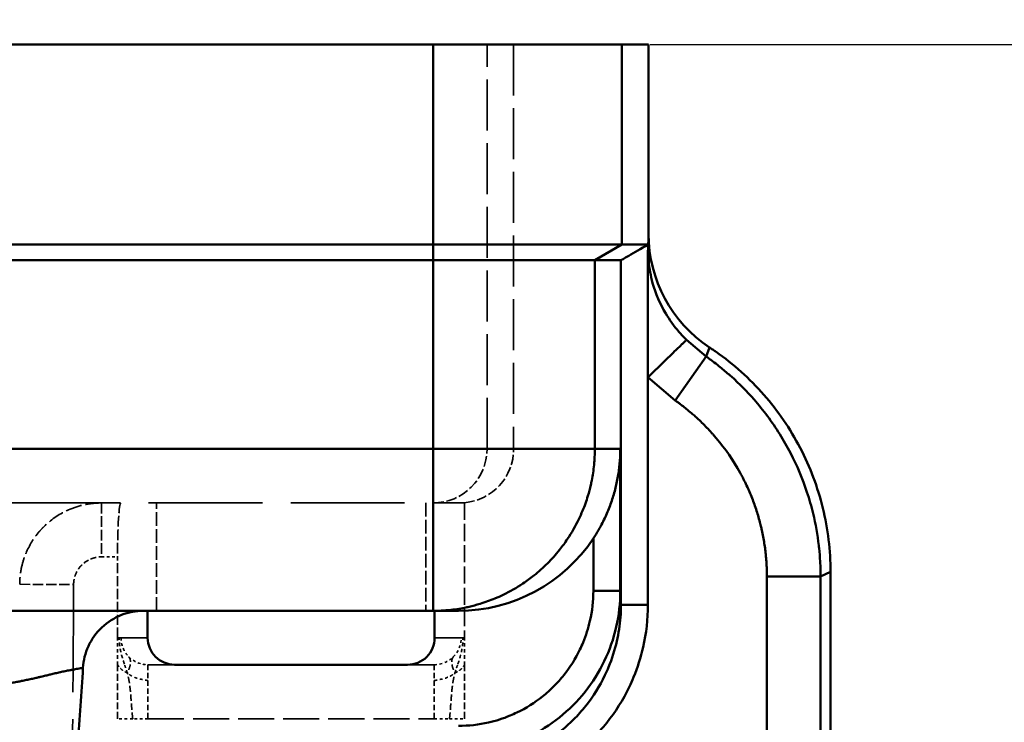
# Model space of a CAD drawing. Header units: millimetres. Extents: x 3278 to 6066, y 2420 to 4375.
# Tile 228 of 256: x 4822 to 4858, y 4210 to 4236. Entities that reach past the tile are written whole.
import ezdxf

# ---------------------------------------------------------------- set-up
doc = ezdxf.new("R2010")
doc.units = ezdxf.units.MM
doc.linetypes.add('DASHED', pattern=[0.2067, 0.1654, -0.0413])
for name, color, linetype, lineweight in [('AM_5', 3, 'Continuous', 25), ('Sichtbare Kanten(DIN)', 7, 'Continuous', 50), ('Sichtbare tangentiale Kanten(DIN)', 7, 'Continuous', 50), ('Verdeckte Kanten(DIN)', 7, 'DASHED', 35), ('Verdeckte tangentiale Kanten(DIN)', 7, 'DASHED', 35)]:
    doc.layers.add(name, color=color, linetype=linetype, lineweight=lineweight)
doc.styles.get("Standard").update_dxf_attribs({"font": 'ISOCP.SHX'})
doc.dimstyles.new('Standard$0', dxfattribs={"dimtxt": 0.18, "dimasz": 0.18, "dimexe": 0.18, "dimexo": 0.0625, "dimgap": 0.09, "dimtad": 0, "dimtih": 1, "dimtoh": 1, "dimdec": 4, "dimzin": 0, "dimdsep": 46, "dimtxsty": 'STANDARD', "dimcen": 0.09, "dimadec": 0, "dimazin": 0, "dimtfac": 1, "dimtdec": 4, "dimtofl": 0, "dimtmove": 0, "dimatfit": 3, "dimfxl": 1, "dimtolj": 1, "dimtzin": 0, "dimarcsym": 0})

# ---------------------------------------------------------------- blocks, each defined once
blk = doc.blocks.new('*D28')
at = {"layer": 'AM_5', "color": 0, "lineweight": -2, "transparency": 16777216}
for p, q in [((3470.833, 4071.148), (3470.833, 4265.953)), ((3472.633, 4265.773), (4181.743, 4265.773)), ((4909.033, 4265.773), (4199.923, 4265.773)), ((4910.833, 4071.148), (4910.833, 4265.953))]:
    blk.add_line(p, q, dxfattribs=at)
at = {"layer": 'AM_5', "color": 0, "transparency": 16777216}
for points in [[(3472.633, 4266.073), (3472.633, 4265.473), (3470.833, 4265.773)], [(4909.033, 4266.073), (4909.033, 4265.473), (4910.833, 4265.773)]]:
    blk.add_solid(points, dxfattribs=at)
at = {"layer": 'Defpoints', "color": 0, "transparency": 16777216}
for p in [(4910.833, 4265.773), (3470.833, 4071.086), (4910.833, 4071.086)]:
    blk.add_point(p, dxfattribs=at)
at = {"layer": 'AM_5', "color": 0, "transparency": 16777216, "insert": (4190.833, 4265.773), "char_height": 10, "attachment_point": 5}
blk.add_mtext('\\A1;144', dxfattribs=at)
blk = doc.blocks.new('*D32')
at = {"layer": 'AM_5', "color": 0, "lineweight": -2, "transparency": 16777216}
for p, q in [((4845.145, 4235.228), (4934.346, 4235.228)), ((4934.166, 4233.428), (4934.166, 4140.949)), ((4934.166, 4037.028), (4934.166, 4129.507)), ((4882.895, 4035.228), (4934.346, 4035.228))]:
    blk.add_line(p, q, dxfattribs=at)
at = {"layer": 'AM_5', "color": 0, "transparency": 16777216}
for points in [[(4933.866, 4233.428), (4934.466, 4233.428), (4934.166, 4235.228)], [(4933.866, 4037.028), (4934.466, 4037.028), (4934.166, 4035.228)]]:
    blk.add_solid(points, dxfattribs=at)
at = {"layer": 'Defpoints', "color": 0, "transparency": 16777216}
for p in [(4845.083, 4235.228), (4882.833, 4035.228), (4934.166, 4035.228)]:
    blk.add_point(p, dxfattribs=at)
at = {"layer": 'AM_5', "color": 0, "transparency": 16777216, "insert": (4934.166, 4135.228), "char_height": 10, "attachment_point": 5, "rotation": 90}
blk.add_mtext('\\A1;20', dxfattribs=at)

msp = doc.modelspace()

# ---------------------------------------------------------------- linework, layer by layer
at = {"layer": 'Sichtbare Kanten(DIN)'}
for p, q in [((3544.569, 4235.228), (4837.097, 4235.228)), ((4844.097, 4235.228), (4837.097, 4235.228)), ((4844.097, 4235.228), (4845.083, 4235.228)), ((4845.083, 4235.228), (4845.083, 4228.195)), ((4837.097, 4227.805), (3544.569, 4227.805)), ((4837.097, 4227.805), (4844.097, 4227.805)), ((4845.069, 4227.805), (4844.097, 4227.805)), ((4845.069, 4227.805), (4845.069, 4227.597)), ((4845.06, 4222.887), (4845.06, 4227.597)), ((4837.097, 4227.228), (4167.298, 4227.228)), ((4837.097, 4227.228), (4843.097, 4227.228)), ((4843.097, 4227.224), (4844.06, 4227.224)), ((4846.07, 4222.027), (4847.214, 4223.659)), ((4844.037, 4220.169), (4844.037, 4220.228)), ((4851.828, 4215.671), (4851.828, 4138.359)), ((3544.571, 4214.228), (4837.094, 4214.228)), ((4826.514, 4214.228), (4826.514, 4213.228)), ((4838.035, 4214.228), (4837.097, 4214.228)), ((4837.152, 4213.228), (4837.152, 4214.228)), ((4827.516, 4212.228), (4836.15, 4212.228))]:
    msp.add_line(p, q, dxfattribs=at)
for centre, major_axis, ratio, start_param, end_param in [((4850.083, 4228.197), (-0.115, -5.023), 0.995063, 4.735342, 5.726064), ((4845.06, 4227.801), (-1, -0.577), 0.000986, 0.001708, 1.579339), ((4838.035, 4220.228), (6, 0), 0.999997, 4.712389, 5.700275), ((4827.516, 4213.228), (-1.002, 0), 0.99809, 0, 1.570796), ((4836.15, 4213.228), (-1.002, 0), 0.99809, 1.570796, 3.141593)]:
    msp.add_ellipse(centre, major_axis=major_axis, ratio=ratio, start_param=start_param, end_param=end_param, dxfattribs=at)
for points, knots in [([(4845.069, 4227.597), (4845.069, 4227.461), (4845.076, 4227.324), (4845.088, 4227.188), (4845.113, 4226.916), (4845.162, 4226.645), (4845.235, 4226.381), (4845.345, 4225.984), (4845.508, 4225.603), (4845.72, 4225.248), (4845.862, 4225.011), (4846.025, 4224.786), (4846.206, 4224.577), (4846.297, 4224.473), (4846.393, 4224.372), (4846.492, 4224.276)], [0, 0, 0, 0, 0.111111, 0.111111, 0.111111, 0.333333, 0.333333, 0.333333, 0.666667, 0.666667, 0.666667, 0.888889, 0.888889, 0.888889, 1, 1, 1, 1]), ([(4846.492, 4224.276), (4846.487, 4224.271), (4846.476, 4224.261), (4846.459, 4224.244), (4846.436, 4224.222), (4846.402, 4224.189), (4846.356, 4224.144), (4846.332, 4224.121), (4846.306, 4224.096), (4846.277, 4224.067), (4846.211, 4224.004), (4846.131, 4223.926), (4846.039, 4223.836), (4845.947, 4223.747), (4845.844, 4223.647), (4845.735, 4223.542), (4845.686, 4223.494), (4845.636, 4223.446), (4845.586, 4223.397), (4845.486, 4223.3), (4845.384, 4223.201), (4845.283, 4223.103), (4845.207, 4223.03), (4845.133, 4222.958), (4845.06, 4222.887)], [0, 0, 0, 0, 0.111111, 0.111111, 0.111111, 0.258965, 0.258965, 0.258965, 0.333333, 0.333333, 0.333333, 0.5, 0.5, 0.5, 0.666667, 0.666667, 0.666667, 0.741035, 0.741035, 0.741035, 0.888889, 0.888889, 0.888889, 1, 1, 1, 1]), ([(4847.584, 4223.829), (4847.544, 4223.857), (4847.504, 4223.885), (4847.424, 4223.939), (4847.383, 4223.966), (4847.342, 4223.993)], [-0.02920801, -0.02920801, -0.02920801, -0.02920801, -0.01460407, -0.01460407, 0, 0, 0, 0]), ([(4851.828, 4215.671), (4851.828, 4216.467), (4851.732, 4217.264), (4851.354, 4218.811), (4851.072, 4219.563), (4850.335, 4220.978), (4849.882, 4221.641), (4848.831, 4222.839), (4848.233, 4223.374), (4847.584, 4223.829)], [-0.9508931, -0.9508931, -0.9508931, -0.9508931, -0.7140803, -0.7140803, -0.4764142, -0.4764142, -0.2379889, -0.2379889, -0.0001103, -0.0001103, -0.0001103, -0.0001103]), ([(4844.037, 4220.228), (4844.037, 4220.213), (4844.037, 4220.199), (4844.037, 4220.186), (4844.037, 4220.159), (4844.037, 4220.137), (4844.036, 4220.112), (4844.035, 4220.075), (4844.034, 4220.033), (4844.032, 4219.992), (4844.031, 4219.951), (4844.029, 4219.911), (4844.026, 4219.871), (4844.024, 4219.83), (4844.021, 4219.79), (4844.018, 4219.749), (4844.011, 4219.669), (4844.003, 4219.588), (4843.993, 4219.507), (4843.983, 4219.426), (4843.972, 4219.346), (4843.959, 4219.265), (4843.946, 4219.185), (4843.931, 4219.104), (4843.914, 4219.024), (4843.898, 4218.944), (4843.88, 4218.864), (4843.86, 4218.784), (4843.82, 4218.624), (4843.773, 4218.464), (4843.72, 4218.306), (4843.666, 4218.148), (4843.605, 4217.99), (4843.537, 4217.835), (4843.47, 4217.679), (4843.394, 4217.524), (4843.312, 4217.372), (4843.257, 4217.271), (4843.199, 4217.17), (4843.138, 4217.072), (4843.107, 4217.022), (4843.076, 4216.974), (4843.044, 4216.925)], [0, 0, 0, 0, 0.011754, 0.011754, 0.011754, 0.035262, 0.035262, 0.035262, 0.0709, 0.0709, 0.0709, 0.106628, 0.106628, 0.106628, 0.142379, 0.142379, 0.142379, 0.213869, 0.213869, 0.213869, 0.285363, 0.285363, 0.285363, 0.356857, 0.356857, 0.356857, 0.428351, 0.428351, 0.428351, 0.571301, 0.571301, 0.571301, 0.714232, 0.714232, 0.714232, 0.857171, 0.857171, 0.857171, 0.95239, 0.95239, 0.95239, 1, 1, 1, 1]), ([(4826.362, 4214.228), (4826.086, 4214.228), (4825.809, 4214.176), (4825.28, 4213.972), (4825.031, 4213.814), (4824.609, 4213.417), (4824.437, 4213.178), (4824.202, 4212.662), (4824.134, 4212.388), (4824.117, 4212.113)], [0.000001, 0.000001, 0.000001, 0.000001, 0.0827842, 0.0827842, 0.1698684, 0.1698684, 0.256954, 0.256954, 0.3397351, 0.3397351, 0.3397351, 0.3397351]), ([(4824.117, 4212.113), (4824.089, 4211.646), (4824.059, 4211.178), (4823.997, 4210.241), (4823.963, 4209.774), (4823.929, 4209.306)], [0.0000044, 0.0000044, 0.0000044, 0.0000044, 0.1404248, 0.1404248, 0.280705, 0.280705, 0.280705, 0.280705])]:
    msp.add_open_spline(points, degree=3, knots=knots, dxfattribs=at)
msp.add_open_spline([(4844.037, 4220.187), (4844.037, 4218.783), (4844.037, 4217.379), (4844.037, 4215.975)], degree=3, dxfattribs=at)
at = {"layer": 'Sichtbare tangentiale Kanten(DIN)'}
for p, q in [((4837.097, 4227.805), (4837.097, 4235.228)), ((4844.097, 4235.228), (4844.097, 4227.805)), ((4845.083, 4228.195), (4845.069, 4227.597)), ((4837.097, 4227.228), (4837.097, 4227.805)), ((4844.097, 4227.805), (4843.097, 4227.228)), ((4837.097, 4220.228), (4837.097, 4227.228)), ((4843.09, 4220.228), (4843.09, 4227.228)), ((4844.06, 4214.445), (4844.06, 4227.224)), ((4846.492, 4224.276), (4847.214, 4223.659)), ((4847.214, 4223.659), (4847.342, 4223.993)), ((4846.07, 4222.026), (4845.06, 4222.887)), ((4845.06, 4222.887), (4845.06, 4214.445)), ((4233.453, 4220.228), (4837.097, 4220.228)), ((4844.037, 4220.228), (4843.097, 4220.228)), ((4843.044, 4216.925), (4843.037, 4214.969)), ((4844.037, 4214.969), (4844.037, 4215.975)), ((4851.463, 4215.499), (4849.47, 4215.499)), ((4849.47, 4215.499), (4849.47, 4138.208)), ((4851.463, 4215.497), (4851.828, 4215.671)), ((4851.463, 4138.208), (4851.463, 4215.498)), ((4844.037, 4214.969), (4843.037, 4214.969)), ((4844.06, 4214.445), (4844.037, 4214.969)), ((4845.06, 4214.445), (4844.06, 4214.445))]:
    msp.add_line(p, q, dxfattribs=at)
for points, knots in [([(4847.214, 4223.66), (4847.255, 4223.631), (4847.296, 4223.602), (4847.336, 4223.573), (4847.377, 4223.543), (4847.417, 4223.514), (4847.457, 4223.484), (4847.537, 4223.424), (4847.616, 4223.363), (4847.695, 4223.301), (4847.814, 4223.205), (4847.932, 4223.107), (4848.047, 4223.007), (4848.082, 4222.976), (4848.118, 4222.945), (4848.153, 4222.913), (4848.45, 4222.646), (4848.732, 4222.361), (4848.995, 4222.06), (4849.168, 4221.862), (4849.333, 4221.658), (4849.489, 4221.448), (4849.811, 4221.015), (4850.097, 4220.558), (4850.345, 4220.08), (4850.586, 4219.615), (4850.79, 4219.13), (4850.956, 4218.631), (4851.043, 4218.37), (4851.119, 4218.104), (4851.184, 4217.836), (4851.278, 4217.446), (4851.348, 4217.051), (4851.395, 4216.655), (4851.399, 4216.622), (4851.402, 4216.589), (4851.406, 4216.556), (4851.424, 4216.39), (4851.437, 4216.223), (4851.447, 4216.057), (4851.453, 4215.957), (4851.457, 4215.857), (4851.459, 4215.757), (4851.461, 4215.671), (4851.462, 4215.585), (4851.463, 4215.499)], [0, 0, 0, 0, 0.015746, 0.015746, 0.015746, 0.031491, 0.031491, 0.031491, 0.062974, 0.062974, 0.062974, 0.111086, 0.111086, 0.111086, 0.125848, 0.125848, 0.125848, 0.25119, 0.25119, 0.25119, 0.333257, 0.333257, 0.333257, 0.502154, 0.502154, 0.502154, 0.666704, 0.666704, 0.666704, 0.753101, 0.753101, 0.753101, 0.87847, 0.87847, 0.87847, 0.888901, 0.888901, 0.888901, 0.941361, 0.941361, 0.941361, 0.972863, 0.972863, 0.972863, 1, 1, 1, 1]), ([(4846.071, 4222.027), (4846.103, 4222.004), (4846.136, 4221.981), (4846.168, 4221.958), (4846.2, 4221.935), (4846.232, 4221.912), (4846.263, 4221.888), (4846.269, 4221.884), (4846.274, 4221.88), (4846.279, 4221.876), (4846.337, 4221.832), (4846.395, 4221.788), (4846.451, 4221.743), (4846.462, 4221.734), (4846.472, 4221.726), (4846.483, 4221.718), (4846.55, 4221.664), (4846.616, 4221.609), (4846.681, 4221.552), (4846.726, 4221.513), (4846.771, 4221.474), (4846.815, 4221.434), (4846.835, 4221.416), (4846.855, 4221.398), (4846.875, 4221.38), (4846.938, 4221.322), (4847.001, 4221.262), (4847.063, 4221.202), (4847.125, 4221.141), (4847.186, 4221.079), (4847.246, 4221.017), (4847.306, 4220.954), (4847.365, 4220.891), (4847.422, 4220.826), (4847.445, 4220.801), (4847.467, 4220.777), (4847.488, 4220.752), (4847.524, 4220.711), (4847.559, 4220.67), (4847.593, 4220.629), (4847.929, 4220.23), (4848.228, 4219.798), (4848.481, 4219.341), (4848.513, 4219.283), (4848.545, 4219.224), (4848.575, 4219.165), (4848.585, 4219.147), (4848.594, 4219.129), (4848.604, 4219.11), (4848.644, 4219.033), (4848.682, 4218.954), (4848.719, 4218.876), (4848.756, 4218.797), (4848.792, 4218.717), (4848.826, 4218.637), (4848.859, 4218.561), (4848.891, 4218.484), (4848.921, 4218.407), (4848.951, 4218.33), (4848.98, 4218.252), (4849.008, 4218.174), (4849.036, 4218.096), (4849.063, 4218.017), (4849.088, 4217.938), (4849.113, 4217.859), (4849.138, 4217.78), (4849.16, 4217.7), (4849.183, 4217.62), (4849.205, 4217.54), (4849.225, 4217.46), (4849.233, 4217.428), (4849.241, 4217.397), (4849.249, 4217.365), (4849.26, 4217.316), (4849.272, 4217.267), (4849.283, 4217.218), (4849.318, 4217.056), (4849.349, 4216.894), (4849.374, 4216.73), (4849.387, 4216.649), (4849.399, 4216.567), (4849.409, 4216.485), (4849.412, 4216.463), (4849.414, 4216.442), (4849.417, 4216.42), (4849.424, 4216.36), (4849.43, 4216.299), (4849.436, 4216.239), (4849.443, 4216.156), (4849.45, 4216.074), (4849.455, 4215.992), (4849.456, 4215.976), (4849.457, 4215.959), (4849.458, 4215.943), (4849.462, 4215.877), (4849.465, 4215.811), (4849.467, 4215.745), (4849.467, 4215.732), (4849.467, 4215.718), (4849.468, 4215.704), (4849.47, 4215.636), (4849.47, 4215.567), (4849.47, 4215.499)], [-0.256415, -0.256415, -0.256415, -0.256415, -0.136408, -0.136408, -0.136408, -0.016413, -0.016413, -0.016413, 0.003703, 0.003703, 0.003703, 0.223587, 0.223587, 0.223587, 0.263821, 0.263821, 0.263821, 0.523939, 0.523939, 0.523939, 0.703589, 0.703589, 0.703589, 0.784057, 0.784057, 0.784057, 1.044175, 1.044175, 1.044175, 1.304293, 1.304293, 1.304293, 1.564411, 1.564411, 1.564411, 1.663593, 1.663593, 1.663593, 1.82453, 1.82453, 1.82453, 3.385238, 3.385238, 3.385238, 3.5836, 3.5836, 3.5836, 3.645356, 3.645356, 3.645356, 3.905474, 3.905474, 3.905474, 4.165592, 4.165592, 4.165592, 4.41366, 4.41366, 4.41366, 4.661729, 4.661729, 4.661729, 4.909797, 4.909797, 4.909797, 5.157865, 5.157865, 5.157865, 5.405934, 5.405934, 5.405934, 5.503607, 5.503607, 5.503607, 5.654002, 5.654002, 5.654002, 6.150139, 6.150139, 6.150139, 6.398207, 6.398207, 6.398207, 6.463611, 6.463611, 6.463611, 6.646276, 6.646276, 6.646276, 6.894344, 6.894344, 6.894344, 6.943611, 6.943611, 6.943611, 7.142412, 7.142412, 7.142412, 7.183615, 7.183615, 7.183615, 7.390481, 7.390481, 7.390481, 7.390481]), ([(4837.097, 4214.228), (4837.195, 4214.228), (4837.293, 4214.23), (4837.391, 4214.235), (4837.442, 4214.238), (4837.493, 4214.241), (4837.544, 4214.245), (4837.591, 4214.249), (4837.637, 4214.253), (4837.684, 4214.257), (4837.879, 4214.277), (4838.074, 4214.306), (4838.266, 4214.344), (4838.321, 4214.355), (4838.376, 4214.367), (4838.431, 4214.379), (4838.567, 4214.411), (4838.703, 4214.447), (4838.837, 4214.488), (4839.025, 4214.545), (4839.21, 4214.611), (4839.391, 4214.686), (4839.495, 4214.729), (4839.597, 4214.775), (4839.698, 4214.824), (4839.95, 4214.946), (4840.195, 4215.085), (4840.428, 4215.241), (4840.567, 4215.335), (4840.703, 4215.434), (4840.834, 4215.539), (4841.01, 4215.679), (4841.178, 4215.829), (4841.337, 4215.988), (4841.495, 4216.146), (4841.644, 4216.313), (4841.784, 4216.488), (4841.889, 4216.62), (4841.989, 4216.756), (4842.082, 4216.896), (4842.238, 4217.129), (4842.377, 4217.373), (4842.499, 4217.625), (4842.548, 4217.726), (4842.594, 4217.829), (4842.637, 4217.933), (4842.712, 4218.115), (4842.778, 4218.299), (4842.835, 4218.487), (4842.875, 4218.621), (4842.911, 4218.756), (4842.943, 4218.893), (4842.955, 4218.948), (4842.967, 4219.003), (4842.978, 4219.058), (4843.016, 4219.251), (4843.045, 4219.445), (4843.064, 4219.64), (4843.069, 4219.687), (4843.073, 4219.733), (4843.076, 4219.78), (4843.08, 4219.831), (4843.083, 4219.882), (4843.086, 4219.934), (4843.091, 4220.031), (4843.093, 4220.13), (4843.093, 4220.228)], [0, 0, 0, 0, 0.031266, 0.031266, 0.031266, 0.047619, 0.047619, 0.047619, 0.062606, 0.062606, 0.062606, 0.125041, 0.125041, 0.125041, 0.142857, 0.142857, 0.142857, 0.187521, 0.187521, 0.187521, 0.250049, 0.250049, 0.250049, 0.285714, 0.285714, 0.285714, 0.375097, 0.375097, 0.375097, 0.428571, 0.428571, 0.428571, 0.500126, 0.500126, 0.500126, 0.571429, 0.571429, 0.571429, 0.625132, 0.625132, 0.625132, 0.714286, 0.714286, 0.714286, 0.750118, 0.750118, 0.750118, 0.812604, 0.812604, 0.812604, 0.857143, 0.857143, 0.857143, 0.875041, 0.875041, 0.875041, 0.937433, 0.937433, 0.937433, 0.952381, 0.952381, 0.952381, 0.968753, 0.968753, 0.968753, 1, 1, 1, 1]), ([(4843.097, 4220.228), (4843.096, 4220.228), (4843.079, 4220.228), (4842.943, 4220.228), (4842.544, 4220.228), (4841.822, 4220.228), (4840.864, 4220.228), (4839.718, 4220.228), (4838.584, 4220.228), (4837.693, 4220.228), (4837.246, 4220.228), (4837.097, 4220.228)], [0, 0, 0, 0, 0.047619, 0.142857, 0.285714, 0.428571, 0.571429, 0.714286, 0.857143, 0.952381, 1, 1, 1, 1]), ([(4837.097, 4220.228), (4837.097, 4220.078), (4837.097, 4219.631), (4837.097, 4218.739), (4837.097, 4217.603), (4837.097, 4216.455), (4837.097, 4215.497), (4837.097, 4214.776), (4837.097, 4214.379), (4837.097, 4214.244), (4837.097, 4214.228), (4837.097, 4214.228)], [0, 0, 0, 0, 0.047619, 0.142857, 0.285714, 0.428571, 0.571429, 0.714286, 0.857143, 0.952381, 1, 1, 1, 1]), ([(4838.038, 4209.963), (4838.412, 4209.963), (4838.786, 4210.005), (4839.15, 4210.088), (4839.424, 4210.151), (4839.692, 4210.236), (4839.951, 4210.344), (4840.038, 4210.38), (4840.123, 4210.418), (4840.207, 4210.459), (4840.544, 4210.621), (4840.863, 4210.821), (4841.155, 4211.055), (4841.301, 4211.172), (4841.441, 4211.297), (4841.573, 4211.429), (4841.705, 4211.561), (4841.83, 4211.701), (4841.947, 4211.848), (4842.18, 4212.14), (4842.38, 4212.459), (4842.542, 4212.797), (4842.583, 4212.881), (4842.621, 4212.967), (4842.657, 4213.053), (4842.764, 4213.313), (4842.85, 4213.581), (4842.912, 4213.855), (4842.995, 4214.22), (4843.037, 4214.595), (4843.037, 4214.969)], [8.074584, 8.074584, 8.074584, 8.074584, 9.196932, 9.196932, 9.196932, 10.038658, 10.038658, 10.038658, 10.319281, 10.319281, 10.319281, 11.441629, 11.441629, 11.441629, 12.002802, 12.002802, 12.002802, 12.563978, 12.563978, 12.563978, 13.686327, 13.686327, 13.686327, 13.966947, 13.966947, 13.966947, 14.808675, 14.808675, 14.808675, 15.931024, 15.931024, 15.931024, 15.931024]), ([(4838.061, 4208.435), (4838.21, 4208.435), (4838.36, 4208.44), (4838.509, 4208.452), (4838.807, 4208.474), (4839.105, 4208.52), (4839.397, 4208.586), (4839.725, 4208.661), (4840.046, 4208.763), (4840.357, 4208.892), (4840.461, 4208.935), (4840.564, 4208.981), (4840.666, 4209.031), (4841.07, 4209.226), (4841.453, 4209.467), (4841.803, 4209.748), (4841.978, 4209.887), (4842.145, 4210.037), (4842.303, 4210.195), (4842.462, 4210.354), (4842.613, 4210.523), (4842.753, 4210.7), (4843.032, 4211.051), (4843.273, 4211.434), (4843.467, 4211.839), (4843.515, 4211.94), (4843.561, 4212.042), (4843.603, 4212.145), (4843.732, 4212.456), (4843.834, 4212.779), (4843.909, 4213.109), (4843.976, 4213.401), (4844.021, 4213.698), (4844.043, 4213.997), (4844.054, 4214.146), (4844.06, 4214.295), (4844.06, 4214.445)], [0, 0, 0, 0, 0.047618, 0.047618, 0.047618, 0.142855, 0.142855, 0.142855, 0.249777, 0.249777, 0.249777, 0.285711, 0.285711, 0.285711, 0.428568, 0.428568, 0.428568, 0.4997, 0.4997, 0.4997, 0.571425, 0.571425, 0.571425, 0.714283, 0.714283, 0.714283, 0.749798, 0.749798, 0.749798, 0.857141, 0.857141, 0.857141, 0.95238, 0.95238, 0.95238, 1, 1, 1, 1]), ([(4838.061, 4207.436), (4838.585, 4207.436), (4839.108, 4207.496), (4839.618, 4207.613), (4840.001, 4207.7), (4840.377, 4207.819), (4840.739, 4207.97), (4840.86, 4208.02), (4840.98, 4208.073), (4841.098, 4208.13), (4841.57, 4208.358), (4842.015, 4208.638), (4842.425, 4208.965), (4842.629, 4209.129), (4842.825, 4209.303), (4843.01, 4209.489), (4843.195, 4209.674), (4843.37, 4209.87), (4843.533, 4210.075), (4843.859, 4210.485), (4844.14, 4210.931), (4844.367, 4211.404), (4844.424, 4211.522), (4844.477, 4211.641), (4844.527, 4211.763), (4844.677, 4212.126), (4844.796, 4212.502), (4844.884, 4212.885), (4845, 4213.396), (4845.06, 4213.92), (4845.06, 4214.445)], [-22.303433, -22.303433, -22.303433, -22.303433, -20.732145, -20.732145, -20.732145, -19.553729, -19.553729, -19.553729, -19.160857, -19.160857, -19.160857, -17.589569, -17.589569, -17.589569, -16.803928, -16.803928, -16.803928, -16.018281, -16.018281, -16.018281, -14.446993, -14.446993, -14.446993, -14.054121, -14.054121, -14.054121, -12.875705, -12.875705, -12.875705, -11.304417, -11.304417, -11.304417, -11.304417]), ([(4824.117, 4212.113), (4824.088, 4212.108), (4824.058, 4212.103), (4824.029, 4212.098), (4823.964, 4212.087), (4823.899, 4212.076), (4823.834, 4212.064), (4823.787, 4212.056), (4823.74, 4212.047), (4823.694, 4212.039), (4823.677, 4212.036), (4823.659, 4212.032), (4823.642, 4212.029), (4823.579, 4212.017), (4823.517, 4212.005), (4823.455, 4211.992), (4823.397, 4211.98), (4823.34, 4211.968), (4823.284, 4211.956), (4823.28, 4211.955), (4823.276, 4211.954), (4823.271, 4211.953), (4823.211, 4211.94), (4823.151, 4211.926), (4823.091, 4211.912), (4823.032, 4211.898), (4822.973, 4211.884), (4822.913, 4211.869), (4822.905, 4211.867), (4822.897, 4211.866), (4822.889, 4211.864), (4822.838, 4211.851), (4822.788, 4211.839), (4822.737, 4211.826), (4822.678, 4211.812), (4822.619, 4211.798), (4822.56, 4211.784), (4822.54, 4211.779), (4822.52, 4211.774), (4822.5, 4211.77), (4822.461, 4211.76), (4822.422, 4211.751), (4822.382, 4211.742), (4822.323, 4211.729), (4822.263, 4211.716), (4822.204, 4211.703), (4822.144, 4211.69), (4822.084, 4211.677), (4822.024, 4211.664), (4821.964, 4211.652), (4821.903, 4211.639), (4821.843, 4211.627), (4821.798, 4211.618), (4821.753, 4211.609), (4821.708, 4211.601), (4821.693, 4211.598), (4821.677, 4211.595), (4821.661, 4211.592), (4821.601, 4211.58), (4821.54, 4211.569), (4821.479, 4211.558), (4821.418, 4211.546), (4821.357, 4211.535), (4821.296, 4211.525), (4821.234, 4211.514), (4821.173, 4211.503), (4821.112, 4211.493), (4821.05, 4211.483), (4820.989, 4211.472), (4820.927, 4211.463), (4820.918, 4211.461), (4820.909, 4211.46), (4820.9, 4211.458), (4820.848, 4211.45), (4820.795, 4211.441), (4820.742, 4211.433), (4820.31, 4211.366), (4819.875, 4211.308), (4819.44, 4211.253), (4819.381, 4211.245), (4819.321, 4211.238), (4819.262, 4211.23), (4819.259, 4211.23), (4819.257, 4211.23), (4819.254, 4211.229), (4819.192, 4211.222), (4819.13, 4211.214), (4819.068, 4211.206), (4819.006, 4211.199), (4818.944, 4211.191), (4818.882, 4211.184), (4818.82, 4211.176), (4818.758, 4211.169), (4818.696, 4211.161), (4818.634, 4211.154), (4818.572, 4211.146), (4818.51, 4211.139), (4818.448, 4211.132), (4818.386, 4211.124), (4818.324, 4211.117), (4818.262, 4211.11), (4818.2, 4211.103), (4818.138, 4211.096), (4818.076, 4211.088), (4818.015, 4211.081), (4817.953, 4211.074), (4817.891, 4211.067), (4817.829, 4211.06), (4817.767, 4211.053), (4817.72, 4211.048), (4817.672, 4211.043), (4817.625, 4211.037), (4817.61, 4211.036), (4817.596, 4211.034), (4817.581, 4211.033), (4817.519, 4211.026), (4817.458, 4211.019), (4817.396, 4211.012), (4817.334, 4211.006), (4817.272, 4210.999), (4817.21, 4210.992), (4817.148, 4210.986), (4817.086, 4210.979), (4817.024, 4210.973), (4816.962, 4210.966), (4816.9, 4210.96), (4816.838, 4210.954), (4816.776, 4210.947), (4816.714, 4210.941), (4816.652, 4210.935), (4816.59, 4210.929), (4816.528, 4210.923), (4816.466, 4210.917), (4816.404, 4210.911), (4816.342, 4210.905), (4816.28, 4210.899), (4816.218, 4210.893), (4816.156, 4210.887), (4816.094, 4210.882), (4816.058, 4210.878), (4816.022, 4210.875), (4815.986, 4210.872), (4815.96, 4210.87), (4815.934, 4210.867), (4815.907, 4210.865), (4815.845, 4210.859), (4815.783, 4210.854), (4815.72, 4210.849), (4815.658, 4210.844), (4815.596, 4210.838), (4815.533, 4210.833), (4815.471, 4210.828), (4815.409, 4210.823), (4815.346, 4210.819), (4815.284, 4210.814), (4815.222, 4210.809), (4815.159, 4210.805), (4815.097, 4210.8), (4815.034, 4210.796), (4814.972, 4210.791), (4814.909, 4210.787), (4814.847, 4210.783), (4814.784, 4210.779), (4814.721, 4210.775), (4814.659, 4210.771), (4814.596, 4210.768), (4814.533, 4210.764), (4814.471, 4210.76), (4814.408, 4210.757), (4814.384, 4210.756), (4814.36, 4210.754), (4814.336, 4210.753), (4814.297, 4210.751), (4814.258, 4210.749), (4814.22, 4210.747), (4814.157, 4210.744), (4814.094, 4210.742), (4814.031, 4210.739), (4813.968, 4210.736), (4813.905, 4210.734), (4813.842, 4210.731), (4813.779, 4210.729), (4813.716, 4210.727), (4813.653, 4210.725), (4813.59, 4210.723), (4813.527, 4210.722), (4813.464, 4210.72), (4813.401, 4210.719), (4813.337, 4210.717), (4813.274, 4210.716), (4813.211, 4210.715), (4813.148, 4210.714), (4813.084, 4210.714), (4813.021, 4210.713), (4812.958, 4210.713), (4812.895, 4210.713), (4812.831, 4210.712), (4812.768, 4210.713), (4812.704, 4210.713), (4812.692, 4210.713), (4812.68, 4210.713), (4812.668, 4210.713), (4812.617, 4210.713), (4812.565, 4210.714), (4812.514, 4210.715), (4812.324, 4210.717), (4812.133, 4210.722), (4811.943, 4210.729), (4811.905, 4210.731), (4811.867, 4210.732), (4811.829, 4210.734), (4811.803, 4210.735), (4811.778, 4210.736), (4811.752, 4210.737), (4811.688, 4210.74), (4811.625, 4210.743), (4811.561, 4210.747), (4811.511, 4210.75), (4811.46, 4210.753), (4811.409, 4210.756), (4811.396, 4210.757), (4811.384, 4210.758), (4811.371, 4210.759), (4811.307, 4210.763), (4811.244, 4210.767), (4811.18, 4210.772), (4811.116, 4210.777), (4811.053, 4210.782), (4810.989, 4210.787)], [24.381609, 24.381609, 24.381609, 24.381609, 26.67355, 26.67355, 26.67355, 31.769867, 31.769867, 31.769867, 35.489463, 35.489463, 35.489463, 36.866046, 36.866046, 36.866046, 41.961752, 41.961752, 41.961752, 46.716564, 46.716564, 46.716564, 47.057948, 47.057948, 47.057948, 52.154363, 52.154363, 52.154363, 57.251239, 57.251239, 57.251239, 57.943665, 57.943665, 57.943665, 62.348912, 62.348912, 62.348912, 67.447188, 67.447188, 67.447188, 69.170767, 69.170767, 69.170767, 72.545386, 72.545386, 72.545386, 77.643987, 77.643987, 77.643987, 82.742579, 82.742579, 82.742579, 87.840975, 87.840975, 87.840975, 91.62497, 91.62497, 91.62497, 92.939171, 92.939171, 92.939171, 98.037427, 98.037427, 98.037427, 103.135743, 103.135743, 103.135743, 108.233992, 108.233992, 108.233992, 113.33211, 113.33211, 113.33211, 114.079173, 114.079173, 114.079173, 118.430256, 118.430256, 118.430256, 154.115806, 154.115806, 154.115806, 158.987579, 158.987579, 158.987579, 159.213307, 159.213307, 159.213307, 164.311044, 164.311044, 164.311044, 169.408967, 169.408967, 169.408967, 174.506871, 174.506871, 174.506871, 179.604654, 179.604654, 179.604654, 184.70235, 184.70235, 184.70235, 189.800008, 189.800008, 189.800008, 194.897681, 194.897681, 194.897681, 199.995427, 199.995427, 199.995427, 203.895985, 203.895985, 203.895985, 205.093261, 205.093261, 205.093261, 210.191182, 210.191182, 210.191182, 215.28918, 215.28918, 215.28918, 220.387121, 220.387121, 220.387121, 225.4849, 225.4849, 225.4849, 230.582697, 230.582697, 230.582697, 235.680605, 235.680605, 235.680605, 240.778583, 240.778583, 240.778583, 245.876577, 245.876577, 245.876577, 248.804391, 248.804391, 248.804391, 250.974538, 250.974538, 250.974538, 256.072539, 256.072539, 256.072539, 261.170671, 261.170671, 261.170671, 266.268888, 266.268888, 266.268888, 271.366939, 271.366939, 271.366939, 276.464897, 276.464897, 276.464897, 281.562928, 281.562928, 281.562928, 286.661059, 286.661059, 286.661059, 291.759299, 291.759299, 291.759299, 293.712797, 293.712797, 293.712797, 296.857627, 296.857627, 296.857627, 301.955949, 301.955949, 301.955949, 307.054231, 307.054231, 307.054231, 312.152509, 312.152509, 312.152509, 317.250822, 317.250822, 317.250822, 322.349174, 322.349174, 322.349174, 327.447556, 327.447556, 327.447556, 332.545966, 332.545966, 332.545966, 337.644395, 337.644395, 337.644395, 338.621203, 338.621203, 338.621203, 342.74284, 342.74284, 342.74284, 358.03827, 358.03827, 358.03827, 361.075406, 361.075406, 361.075406, 363.136775, 363.136775, 363.136775, 368.235303, 368.235303, 368.235303, 372.302508, 372.302508, 372.302508, 373.33374, 373.33374, 373.33374, 378.432249, 378.432249, 378.432249, 383.528294, 383.528294, 383.528294, 383.528294])]:
    msp.add_open_spline(points, degree=3, knots=knots, dxfattribs=at)
msp.add_open_spline([(4844.037, 4214.969), (4844.037, 4214.52), (4843.936, 4213.622), (4843.489, 4212.342), (4842.768, 4211.194), (4841.81, 4210.235), (4840.663, 4209.513), (4839.384, 4209.065), (4838.487, 4208.964), (4838.038, 4208.964)], degree=3, dxfattribs=at)
at = {"layer": 'Verdeckte Kanten(DIN)', "ltscale": 11.428053}
msp.add_line((4840.083, 4235.228), (4840.083, 4220.228), dxfattribs=at)
at = {"layer": 'Verdeckte Kanten(DIN)', "ltscale": 2.250433}
msp.add_line((4843.09, 4227.224), (4843.097, 4227.224), dxfattribs=at)
at = {"layer": 'Verdeckte Kanten(DIN)', "ltscale": 3.194705}
msp.add_line((4844.037, 4215.975), (4844.037, 4220.169), dxfattribs=at)
at = {"layer": 'Verdeckte Kanten(DIN)', "ltscale": 25.523085}
msp.add_line((3544.569, 4218.228), (4837.097, 4218.228), dxfattribs=at)
at = {"layer": 'Verdeckte Kanten(DIN)', "ltscale": 25.211546}
msp.add_line((4837.097, 4218.228), (4838.076, 4218.228), dxfattribs=at)
at = {"layer": 'Verdeckte Kanten(DIN)', "ltscale": 3.815709}
msp.add_line((4838.266, 4218.236), (4838.266, 4213.228), dxfattribs=at)
at = {"layer": 'Verdeckte Kanten(DIN)', "ltscale": 2.285536}
msp.add_line((4825.4, 4213.228), (4825.4, 4216.228), dxfattribs=at)
at = {"layer": 'Verdeckte Kanten(DIN)', "ltscale": 0.750078}
msp.add_line((4837.097, 4214.228), (4837.094, 4214.228), dxfattribs=at)
at = {"layer": 'Verdeckte Kanten(DIN)', "ltscale": 0.761779}
for p, q in [((4825.4, 4212.228), (4825.4, 4213.228)), ((4838.266, 4212.228), (4838.266, 4213.228))]:
    msp.add_line(p, q, dxfattribs=at)
at = {"layer": 'Verdeckte Kanten(DIN)', "ltscale": 1.523657}
for p, q in [((4825.4, 4210.228), (4825.4, 4212.228)), ((4838.266, 4210.228), (4838.266, 4212.228))]:
    msp.add_line(p, q, dxfattribs=at)
at = {"layer": 'Verdeckte Kanten(DIN)', "ltscale": 12.213291}
for p, q in [((4826.525, 4212.228), (4827.516, 4212.228)), ((4836.15, 4212.228), (4837.141, 4212.228))]:
    msp.add_line(p, q, dxfattribs=at)
at = {"layer": 'Verdeckte Kanten(DIN)', "ltscale": 2.253536}
msp.add_ellipse((4838.083, 4220.228), major_axis=(2, 0), ratio=0.999997, start_param=4.804188, end_param=6.283185, dxfattribs=at)
at = {"layer": 'Verdeckte Kanten(DIN)', "ltscale": 2.395704}
msp.add_ellipse((4825.523, 4216.228), major_axis=(0, -2), ratio=0.061902, start_param=3.141593, end_param=4.712389, dxfattribs=at)
at = {"layer": 'Verdeckte Kanten(DIN)', "ltscale": 2.347127}
msp.add_ellipse((4838.076, 4220.228), major_axis=(-2.076, 0), ratio=0.963199, start_param=1.570796, end_param=1.662595, dxfattribs=at)
at = {"layer": 'Verdeckte Kanten(DIN)', "ltscale": 0.795335}
for points in [[(4825.653, 4212.251), (4825.618, 4212.355), (4825.584, 4212.46), (4825.555, 4212.565), (4825.526, 4212.67), (4825.502, 4212.776), (4825.486, 4212.886), (4825.478, 4212.94), (4825.472, 4212.996), (4825.468, 4213.053), (4825.464, 4213.11), (4825.462, 4213.169), (4825.463, 4213.228)], [(4838.013, 4212.251), (4838.048, 4212.355), (4838.082, 4212.46), (4838.111, 4212.565), (4838.14, 4212.67), (4838.164, 4212.776), (4838.18, 4212.886), (4838.188, 4212.94), (4838.194, 4212.996), (4838.198, 4213.053), (4838.202, 4213.11), (4838.204, 4213.169), (4838.202, 4213.228)]]:
    msp.add_open_spline(points, degree=3, knots=[0.2512467, 0.2512467, 0.2512467, 0.2512467, 0.5011696, 0.5011696, 0.5011696, 0.751578, 0.751578, 0.751578, 0.876082, 0.876082, 0.876082, 1, 1, 1, 1], dxfattribs=at)
at = {"layer": 'Verdeckte Kanten(DIN)'}
msp.add_open_spline([(4824.117, 4212.113), (4824.117, 4212.113), (4824.117, 4212.113), (4824.117, 4212.113)], degree=3, dxfattribs=at)
at = {"layer": 'Verdeckte Kanten(DIN)', "ltscale": 0.275187}
for points in [[(4825.762, 4211.929), (4825.744, 4211.984), (4825.725, 4212.039), (4825.707, 4212.092), (4825.689, 4212.146), (4825.67, 4212.198), (4825.653, 4212.251)], [(4837.904, 4211.929), (4837.922, 4211.984), (4837.941, 4212.039), (4837.959, 4212.092), (4837.977, 4212.146), (4837.995, 4212.198), (4838.013, 4212.251)]]:
    msp.add_open_spline(points, degree=3, knots=[0, 0, 0, 0, 0.1249943, 0.1249943, 0.1249943, 0.2512467, 0.2512467, 0.2512467, 0.2512467], dxfattribs=at)
at = {"layer": 'Verdeckte tangentiale Kanten(DIN)', "ltscale": 11.428053}
msp.add_line((4839.097, 4220.228), (4839.097, 4235.228), dxfattribs=at)
at = {"layer": 'Verdeckte tangentiale Kanten(DIN)', "ltscale": 2.393412}
msp.add_line((4824.802, 4218.228), (4824.802, 4216.228), dxfattribs=at)
at = {"layer": 'Verdeckte tangentiale Kanten(DIN)', "ltscale": 3.047415}
for p, q in [((4826.842, 4214.228), (4826.842, 4218.228)), ((4836.823, 4218.228), (4836.823, 4214.228))]:
    msp.add_line(p, q, dxfattribs=at)
at = {"layer": 'Verdeckte tangentiale Kanten(DIN)', "ltscale": 0.455519}
msp.add_line((4824.802, 4216.228), (4825.4, 4216.228), dxfattribs=at)
at = {"layer": 'Verdeckte tangentiale Kanten(DIN)', "ltscale": 2.345389}
msp.add_line((4821.772, 4215.211), (4823.771, 4215.202), dxfattribs=at)
at = {"layer": 'Verdeckte tangentiale Kanten(DIN)', "ltscale": 0.786818}
for p, q in [((4825.4, 4213.228), (4825.463, 4213.228)), ((4825.463, 4213.228), (4825.527, 4213.228)), ((4838.202, 4213.228), (4838.139, 4213.228)), ((4838.266, 4213.228), (4838.202, 4213.228))]:
    msp.add_line(p, q, dxfattribs=at)
at = {"layer": 'Verdeckte tangentiale Kanten(DIN)', "ltscale": 12.166129}
for p, q in [((4826.514, 4213.228), (4825.527, 4213.228)), ((4838.139, 4213.228), (4837.152, 4213.228))]:
    msp.add_line(p, q, dxfattribs=at)
at = {"layer": 'Verdeckte tangentiale Kanten(DIN)', "ltscale": 1.196656}
for p, q in [((4826.525, 4212.228), (4826.525, 4211.642)), ((4837.141, 4212.228), (4837.141, 4211.642)), ((4826.525, 4211.642), (4826.525, 4210.228)), ((4837.141, 4211.642), (4837.141, 4210.228))]:
    msp.add_line(p, q, dxfattribs=at)
at = {"layer": 'Verdeckte tangentiale Kanten(DIN)', "ltscale": 0.42873}
for p, q in [((4825.962, 4210.228), (4825.4, 4210.228)), ((4826.525, 4210.228), (4825.962, 4210.228)), ((4837.141, 4210.228), (4837.703, 4210.228)), ((4837.703, 4210.228), (4838.266, 4210.228))]:
    msp.add_line(p, q, dxfattribs=at)
at = {"layer": 'Verdeckte tangentiale Kanten(DIN)', "ltscale": 8.087382}
msp.add_line((4826.525, 4210.228), (4837.141, 4210.228), dxfattribs=at)
at = {"layer": 'Verdeckte tangentiale Kanten(DIN)', "ltscale": 2.393412}
msp.add_ellipse((4837.097, 4220.228), major_axis=(0, -2), ratio=0.999997, start_param=0, end_param=1.570796, dxfattribs=at)
at = {"layer": 'Verdeckte tangentiale Kanten(DIN)', "ltscale": 0.598278}
for centre, start_param, end_param in [((4826.525, 4213.228), 4.712389, 5.497787), ((4837.141, 4213.228), 0.785398, 1.570796), ((4826.525, 4213.228), 5.497787, 6.283185), ((4837.141, 4213.228), 0, 0.785398)]:
    msp.add_ellipse(centre, major_axis=(0, -1), ratio=0.99809, start_param=start_param, end_param=end_param, dxfattribs=at)
at = {"layer": 'Verdeckte tangentiale Kanten(DIN)', "ltscale": 3.615651}
msp.add_open_spline([(4824.802, 4218.228), (4824.752, 4218.227), (4824.703, 4218.226), (4824.653, 4218.224), (4824.604, 4218.222), (4824.555, 4218.218), (4824.505, 4218.213), (4824.407, 4218.203), (4824.309, 4218.189), (4824.212, 4218.17), (4824.018, 4218.131), (4823.828, 4218.074), (4823.645, 4217.998), (4823.607, 4217.983), (4823.569, 4217.966), (4823.532, 4217.949), (4823.21, 4217.8), (4822.915, 4217.595), (4822.664, 4217.345), (4822.606, 4217.287), (4822.55, 4217.226), (4822.496, 4217.163), (4822.293, 4216.925), (4822.127, 4216.655), (4822.006, 4216.367), (4821.99, 4216.329), (4821.975, 4216.29), (4821.961, 4216.252), (4821.906, 4216.105), (4821.863, 4215.954), (4821.832, 4215.801), (4821.813, 4215.704), (4821.798, 4215.606), (4821.788, 4215.507), (4821.783, 4215.458), (4821.779, 4215.409), (4821.776, 4215.36), (4821.774, 4215.31), (4821.773, 4215.261), (4821.772, 4215.211)], degree=3, knots=[0.000002, 0.000002, 0.000002, 0.000002, 0.148252, 0.148252, 0.148252, 0.296493, 0.296493, 0.296493, 0.592978, 0.592978, 0.592978, 1.186225, 1.186225, 1.186225, 1.30979, 1.30979, 1.30979, 2.372441, 2.372441, 2.372441, 2.61958, 2.61958, 2.61958, 3.558667, 3.558667, 3.558667, 3.682245, 3.682245, 3.682245, 4.151875, 4.151875, 4.151875, 4.448395, 4.448395, 4.448395, 4.596653, 4.596653, 4.596653, 4.744905, 4.744905, 4.744905, 4.744905], dxfattribs=at)
at = {"layer": 'Verdeckte tangentiale Kanten(DIN)', "ltscale": 1.229895}
msp.add_open_spline([(4823.771, 4215.202), (4823.771, 4215.218), (4823.771, 4215.235), (4823.772, 4215.251), (4823.772, 4215.268), (4823.774, 4215.285), (4823.775, 4215.301), (4823.778, 4215.334), (4823.783, 4215.367), (4823.79, 4215.4), (4823.803, 4215.466), (4823.823, 4215.531), (4823.849, 4215.593), (4823.89, 4215.692), (4823.948, 4215.785), (4824.017, 4215.866), (4824.036, 4215.887), (4824.055, 4215.908), (4824.075, 4215.928), (4824.171, 4216.023), (4824.288, 4216.099), (4824.413, 4216.15), (4824.475, 4216.176), (4824.54, 4216.196), (4824.605, 4216.209), (4824.638, 4216.216), (4824.67, 4216.221), (4824.703, 4216.224), (4824.72, 4216.225), (4824.736, 4216.227), (4824.753, 4216.227), (4824.769, 4216.228), (4824.785, 4216.228), (4824.802, 4216.228)], degree=3, knots=[0, 0, 0, 0, 0.050457, 0.050457, 0.050457, 0.100916, 0.100916, 0.100916, 0.201826, 0.201826, 0.201826, 0.403564, 0.403564, 0.403564, 0.722411, 0.722411, 0.722411, 0.806375, 0.806375, 0.806375, 1.209021, 1.209021, 1.209021, 1.410895, 1.410895, 1.410895, 1.511868, 1.511868, 1.511868, 1.562349, 1.562349, 1.562349, 1.612819, 1.612819, 1.612819, 1.612819], dxfattribs=at)
at = {"layer": 'Verdeckte tangentiale Kanten(DIN)', "ltscale": 24.118641}
msp.add_open_spline([(4823.771, 4215.202), (4823.768, 4214.683), (4823.765, 4214.165), (4823.762, 4213.644), (4823.759, 4213.126), (4823.756, 4212.605), (4823.752, 4212.086), (4823.745, 4211.041), (4823.736, 4210.004), (4823.727, 4208.97), (4823.712, 4207.298), (4823.694, 4205.632), (4823.676, 4203.954), (4823.671, 4203.549), (4823.667, 4203.144), (4823.662, 4202.739), (4823.638, 4200.662), (4823.612, 4198.585), (4823.587, 4196.508), (4823.562, 4194.43), (4823.538, 4192.354), (4823.515, 4190.277)], degree=3, knots=[0, 0, 0, 0, 1.556925, 1.556925, 1.556925, 3.102501, 3.102501, 3.102501, 6.214947, 6.214947, 6.214947, 11.248315, 11.248315, 11.248315, 12.46337, 12.46337, 12.46337, 18.693947, 18.693947, 18.693947, 24.92661, 24.92661, 24.92661, 24.92661], dxfattribs=at)
at = {"layer": 'Verdeckte tangentiale Kanten(DIN)', "ltscale": 1.201078}
for points in [[(4825.82, 4212.521), (4825.83, 4212.506), (4825.839, 4212.491), (4825.847, 4212.475), (4825.855, 4212.459), (4825.861, 4212.442), (4825.866, 4212.423), (4825.877, 4212.387), (4825.881, 4212.346), (4825.878, 4212.298), (4825.875, 4212.251), (4825.865, 4212.197), (4825.846, 4212.136), (4825.837, 4212.106), (4825.825, 4212.073), (4825.811, 4212.039), (4825.797, 4212.004), (4825.78, 4211.968), (4825.762, 4211.929)], [(4837.846, 4212.521), (4837.836, 4212.506), (4837.827, 4212.491), (4837.819, 4212.475), (4837.811, 4212.459), (4837.805, 4212.442), (4837.799, 4212.423), (4837.789, 4212.387), (4837.785, 4212.346), (4837.788, 4212.298), (4837.79, 4212.251), (4837.801, 4212.197), (4837.82, 4212.136), (4837.829, 4212.106), (4837.841, 4212.073), (4837.855, 4212.039), (4837.869, 4212.004), (4837.885, 4211.968), (4837.904, 4211.929)]]:
    msp.add_open_spline(points, degree=3, knots=[0, 0, 0, 0, 0.125025, 0.125025, 0.125025, 0.250448, 0.250448, 0.250448, 0.501599, 0.501599, 0.501599, 0.751494, 0.751494, 0.751494, 0.875804, 0.875804, 0.875804, 1, 1, 1, 1], dxfattribs=at)
at = {"layer": 'Verdeckte tangentiale Kanten(DIN)', "ltscale": 0.592785}
for points in [[(4825.762, 4211.929), (4825.737, 4211.938), (4825.714, 4211.947), (4825.693, 4211.957), (4825.672, 4211.967), (4825.653, 4211.978), (4825.635, 4211.989), (4825.598, 4212.011), (4825.568, 4212.034), (4825.54, 4212.06), (4825.513, 4212.085), (4825.489, 4212.112), (4825.466, 4212.14), (4825.455, 4212.154), (4825.444, 4212.168), (4825.432, 4212.183), (4825.422, 4212.198), (4825.411, 4212.213), (4825.4, 4212.228)], [(4837.904, 4211.929), (4837.929, 4211.938), (4837.951, 4211.947), (4837.972, 4211.957), (4837.994, 4211.967), (4838.013, 4211.978), (4838.031, 4211.989), (4838.067, 4212.011), (4838.098, 4212.034), (4838.126, 4212.06), (4838.153, 4212.085), (4838.177, 4212.112), (4838.2, 4212.14), (4838.211, 4212.154), (4838.222, 4212.168), (4838.233, 4212.183), (4838.244, 4212.198), (4838.255, 4212.213), (4838.266, 4212.228)]]:
    msp.add_open_spline(points, degree=3, knots=[0, 0, 0, 0, 0.124209, 0.124209, 0.124209, 0.249288, 0.249288, 0.249288, 0.500583, 0.500583, 0.500583, 0.751487, 0.751487, 0.751487, 0.876162, 0.876162, 0.876162, 1, 1, 1, 1], dxfattribs=at)
at = {"layer": 'Verdeckte tangentiale Kanten(DIN)', "ltscale": 0.638357}
for points in [[(4826.525, 4211.642), (4826.49, 4211.649), (4826.455, 4211.656), (4826.42, 4211.663), (4826.386, 4211.67), (4826.351, 4211.676), (4826.316, 4211.684), (4826.247, 4211.698), (4826.18, 4211.714), (4826.114, 4211.734), (4826.049, 4211.754), (4825.986, 4211.778), (4825.926, 4211.81), (4825.897, 4211.826), (4825.868, 4211.844), (4825.841, 4211.863), (4825.813, 4211.883), (4825.786, 4211.905), (4825.762, 4211.929)], [(4837.141, 4211.642), (4837.176, 4211.649), (4837.211, 4211.656), (4837.246, 4211.663), (4837.28, 4211.67), (4837.315, 4211.676), (4837.35, 4211.684), (4837.419, 4211.698), (4837.486, 4211.714), (4837.552, 4211.734), (4837.616, 4211.754), (4837.68, 4211.778), (4837.74, 4211.81), (4837.769, 4211.826), (4837.798, 4211.844), (4837.825, 4211.863), (4837.853, 4211.883), (4837.879, 4211.905), (4837.904, 4211.929)]]:
    msp.add_open_spline(points, degree=3, knots=[0, 0, 0, 0, 0.127535, 0.127535, 0.127535, 0.255328, 0.255328, 0.255328, 0.509553, 0.509553, 0.509553, 0.755499, 0.755499, 0.755499, 0.876388, 0.876388, 0.876388, 1, 1, 1, 1], dxfattribs=at)
at = {"layer": 'Verdeckte tangentiale Kanten(DIN)', "ltscale": 1.401688}
for points in [[(4825.962, 4210.228), (4825.953, 4210.307), (4825.945, 4210.386), (4825.938, 4210.463), (4825.931, 4210.539), (4825.925, 4210.614), (4825.92, 4210.686), (4825.908, 4210.832), (4825.899, 4210.972), (4825.888, 4211.108), (4825.877, 4211.245), (4825.864, 4211.38), (4825.844, 4211.515), (4825.834, 4211.582), (4825.823, 4211.65), (4825.809, 4211.72), (4825.796, 4211.788), (4825.78, 4211.858), (4825.762, 4211.929)], [(4837.703, 4210.228), (4837.713, 4210.307), (4837.721, 4210.386), (4837.728, 4210.463), (4837.735, 4210.539), (4837.741, 4210.614), (4837.746, 4210.686), (4837.757, 4210.832), (4837.766, 4210.972), (4837.778, 4211.108), (4837.789, 4211.245), (4837.802, 4211.38), (4837.822, 4211.515), (4837.832, 4211.582), (4837.843, 4211.65), (4837.857, 4211.72), (4837.87, 4211.788), (4837.886, 4211.858), (4837.904, 4211.929)]]:
    msp.add_open_spline(points, degree=3, knots=[0, 0, 0, 0, 0.123298, 0.123298, 0.123298, 0.24666, 0.24666, 0.24666, 0.496089, 0.496089, 0.496089, 0.748912, 0.748912, 0.748912, 0.875164, 0.875164, 0.875164, 1, 1, 1, 1], dxfattribs=at)

# ---------------------------------------------------------------- dimensions: what is measured, and where the dimension line sits
at = {"layer": 'AM_5'}
for base, p1, p2, angle, text, override, picture, middle in [((4910.833, 4265.773), (3470.833, 4071.086), (4910.833, 4071.086), 360, '144', {"dimtxt": 10, "dimasz": 1.8, "dimdec": 1}, '*D28', (4190.833, 4265.773)), ((4934.166, 4035.228), (4845.083, 4235.228), (4882.833, 4035.228), 90, '20', {"dimtxt": 10, "dimasz": 1.8, "dimtih": 0, "dimdec": 1}, '*D32', (4934.166, 4135.228))]:
    dim = msp.add_linear_dim(base=base, p1=p1, p2=p2, angle=angle, text=text, dimstyle='Standard$0', override=override, dxfattribs=at)
    dim.commit()
    dim.dimension.update_dxf_attribs({"geometry": picture, "text_midpoint": middle})

doc.saveas('drawing.dxf')
